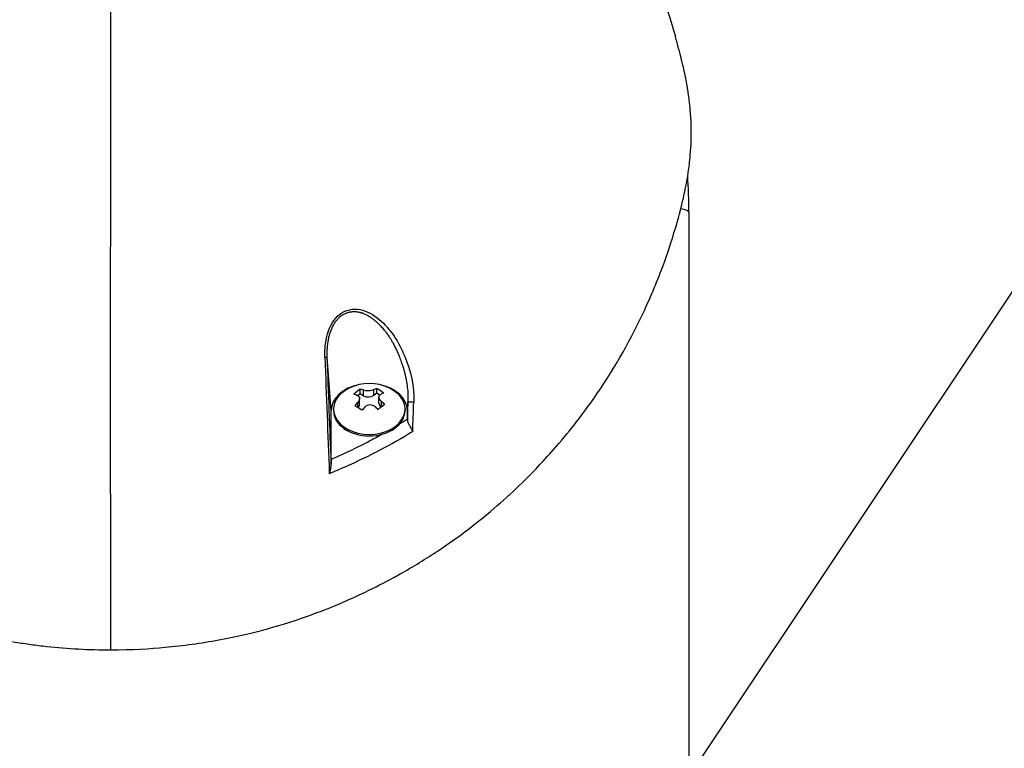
# Model space of a CAD drawing. Header units: millimetres. Extents: x 0 to 5219, y 0 to 2970.
# Tile 18 of 233: x 992 to 1122, y 418 to 514. Entities that reach past the tile are written whole.
import ezdxf

# ---------------------------------------------------------------- set-up
doc = ezdxf.new("R2010")
doc.units = ezdxf.units.MM
doc.header["$LTSCALE"] = 0.2
doc.styles.add('Rainbow-5.0 Style', font='malgunsl.ttf')
doc.dimstyles.new('Rainbow-5.0 Style', dxfattribs={"dimtxt": 4, "dimasz": 2.5, "dimexe": 1, "dimexo": 1, "dimgap": 1, "dimtad": 1, "dimdsep": 46, "dimtxsty": 'Rainbow-5.0 Style', "dimcen": 0, "dimclrd": 251, "dimclre": 251, "dimclrt": 7, "dimazin": 3, "dimtp": 0.1, "dimtm": 0.1, "dimtfac": 0.61, "dimtmove": 0, "dimatfit": 3, "dimfxl": 1, "dimlwd": -1, "dimlwe": -1, "dimarcsym": 1})

# ---------------------------------------------------------------- blocks, each defined once
blk = doc.blocks.new('A$C0ad0ff27')
for p, q in [((76, 187.5), (76, 96.5)), ((36, 172.01), (36, 172)), ((36.71, 171.01), (36.71, 171.02)), ((36.72, 170.99), (36.72, 170.99)), ((28.28, 170.5), (28.28, 170.5)), ((28.58, 170.5), (28.59, 170.5)), ((37.01, 170.5), (37.02, 170.5)), ((29, 161.48), (28.48, 168.5)), ((34.97, 163.79), (34.97, 164.38)), ((32.49, 163.45), (32.82, 163.71)), ((32.73, 162.28), (32.73, 163.07)), ((32.82, 163.71), (32.82, 164.29)), ((32.82, 163.71), (33.25, 163.43)), ((33.25, 163.43), (33.25, 164.15)), ((34.58, 163.49), (34.58, 164.2)), ((34.58, 163.49), (34.97, 163.79)), ((34.97, 163.79), (35.39, 163.52)), ((35.27, 162.45), (35.27, 163.24)), ((32.49, 161.89), (32.49, 162.55)), ((35.59, 161.96), (35.59, 162.67)), ((35.59, 161.96), (35.59, 161.95)), ((39.08, 162.59), (39, 161.48)), ((29, 155.05), (29, 161.48)), ((29.3, 161.68), (29.3, 161.48)), ((38.7, 161.68), (38.7, 161.48)), ((39, 161.48), (39, 160.33)), ((28.58, 157.52), (28.58, 157.52)), ((36, 156.6), (36, 156.59)), ((31.4, 154.33), (31.4, 154.33)), ((32, 154.6), (32, 154.6)), ((29.78, 153.62), (29.78, 153.62)), ((0, 150.53), (0, 130.05))]:
    blk.add_line(p, q)
for centre, radius, start, end in [((0, 187.5), 76, 0, 3.6457), ((34, 158.94), 6.1, 64.3547, 115.6453)]:
    blk.add_arc(centre, radius, start, end)
for centre, major_axis, ratio, start_param, end_param in [((0, 187.5), (76, 0), 0.039474, 0, 0.167479), ((37.04, 171), (0, -0.5), 0.669131, 6.201498, 6.218487), ((27.98, 168.49), (0.5, 0.019), 0.000072, 5.106295, 6.24617), ((66.12, -477.88), (41.18, -809.41), 0.010376, 3.786947, 3.817733), ((-0.1, -1029.85), (-0.1, -1366.77), 0.000016, 2.613225, 2.634686), ((34, 161.68), (4.7, 0), 0.707107, 2.167258, 7.25752), ((34, 161.48), (-5, 0), 0.707107, 4.977936, 6.283185), ((33.53, 159.23), (-3.24, -5.13), 0.471418, 3.709676, 3.810723), ((35.43, 160.07), (-3.54, 4.48), 0.527034, 5.190406, 5.410404), ((34, 161.48), (5, 0), 0.707107, 0, 1.305249), ((32.4, 159.95), (-3.05, -4.82), 0.471418, 3.961879, 4.181876), ((33.58, 158.6), (3.76, -4.76), 0.527034, 2.419967, 2.521014), ((34.42, 159.27), (-3.76, 4.76), 0.527034, 5.56156, 5.662606), ((33.88, 163.93), (-0.94, 0), 0.707107, 0.841043, 2.411839), ((34.47, 158.64), (3.24, 5.13), 0.471418, 0.568084, 0.66913), ((33.53, 159.23), (-3.24, -5.13), 0.471418, 4.333033, 4.434079), ((32.57, 157.8), (3.54, -4.48), 0.527034, 2.048814, 2.268811), ((31.79, 162.28), (0.94, 0), 0.707107, 5.613434, 6.283185), ((34.47, 158.64), (3.24, 5.13), 0.471418, 1.19144, 1.292487), ((33.58, 158.6), (3.76, -4.76), 0.527034, 1.796611, 1.897657), ((35.6, 157.92), (3.05, 4.82), 0.471418, 0.820286, 1.040284), ((36.21, 162.45), (-0.94, 0), 0.707107, 0, 0.841043), ((34.42, 159.27), (-3.76, 4.76), 0.527034, 4.938203, 5.03925), ((15.36, 140.41), (-22.92, -618.36), 0.037007, 1.60432, 1.608052), ((39.58, 162.57), (-0.5, 0.018), 0.037229, 4.154598, 6.246144), ((17.86, 140.02), (-23.3, -622), 0.033968, 1.602132, 1.608346), ((34, 161.48), (4.7, 0), 0.707107, 3.141593, 6.283185), ((34, 152.29), (6.7, 0), 0.707107, 1.223939, 1.224274)]:
    blk.add_ellipse(centre, major_axis=major_axis, ratio=ratio, start_param=start_param, end_param=end_param)
for points, knots in [([(61.06, 249.97), (63.52, 243.51), (65.86, 236.92), (70.26, 223.68), (72.39, 216.76), (74.22, 210.59)], [0, 0, 0, 0, 2.154561, 2.154561, 4.312364, 4.312364, 4.312364, 4.312364]), ([(-74.55, 211.25), (-74.66, 210.88), (-74.78, 210.5), (-74.89, 210.13), (-74.92, 210.03), (-74.94, 209.94), (-74.97, 209.85), (-75.25, 208.9), (-75.5, 207.94), (-75.72, 206.99), (-75.95, 206.03), (-76.15, 205.07), (-76.31, 204.11), (-76.64, 202.19), (-76.82, 200.27), (-76.83, 198.35), (-76.83, 198.27), (-76.83, 198.19), (-76.83, 198.11), (-76.82, 196.17), (-76.63, 194.24), (-76.3, 192.31), (-76.14, 191.35), (-75.94, 190.38), (-75.72, 189.42), (-75.49, 188.45), (-75.24, 187.49), (-74.97, 186.53), (-74.95, 186.47), (-74.93, 186.41), (-74.91, 186.35), (-74.36, 184.43), (-73.74, 182.52), (-73.03, 180.63), (-72.67, 179.68), (-72.3, 178.74), (-71.9, 177.8), (-71.51, 176.86), (-71.1, 175.92), (-70.66, 174.99), (-70.64, 174.95), (-70.62, 174.9), (-70.6, 174.85), (-69.71, 172.98), (-68.74, 171.11), (-67.69, 169.28), (-66.63, 167.44), (-65.5, 165.64), (-64.27, 163.86), (-63.65, 162.97), (-63.02, 162.09), (-62.36, 161.21), (-61.7, 160.34), (-61.01, 159.47), (-60.3, 158.61), (-59.6, 157.75), (-58.87, 156.91), (-58.12, 156.07), (-57.36, 155.23), (-56.59, 154.41), (-55.79, 153.59), (-55.77, 153.57), (-55.76, 153.56), (-55.74, 153.54), (-54.94, 152.72), (-54.11, 151.92), (-53.26, 151.12), (-52.41, 150.33), (-51.54, 149.55), (-50.64, 148.78), (-49.74, 148.02), (-48.82, 147.27), (-47.87, 146.53), (-45.98, 145.06), (-43.99, 143.66), (-41.9, 142.32), (-41.37, 141.99), (-40.84, 141.66), (-40.31, 141.33), (-39.77, 141.01), (-39.23, 140.69), (-38.68, 140.38), (-36.5, 139.13), (-34.22, 137.96), (-31.85, 136.89), (-31.84, 136.89), (-31.84, 136.88), (-31.83, 136.88), (-30.64, 136.35), (-29.43, 135.84), (-28.2, 135.36), (-26.97, 134.88), (-25.73, 134.42), (-24.45, 134), (-23.18, 133.58), (-21.89, 133.18), (-20.58, 132.82), (-19.27, 132.46), (-17.94, 132.13), (-16.6, 131.84), (-15.26, 131.55), (-13.89, 131.29), (-12.52, 131.06), (-11.83, 130.95), (-11.15, 130.85), (-10.46, 130.76), (-9.77, 130.66), (-9.08, 130.58), (-8.38, 130.5), (-7, 130.35), (-5.61, 130.24), (-4.21, 130.16), (-2.81, 130.09), (-1.41, 130.05), (0, 130.05)], [0.116009, 0.116009, 0.116009, 0.116009, 0.1176445, 0.1176445, 0.1176445, 0.1180502, 0.1180502, 0.1180502, 0.1221943, 0.1221943, 0.1221943, 0.1263384, 0.1263384, 0.1263384, 0.1346266, 0.1346266, 0.1346266, 0.1349824, 0.1349824, 0.1349824, 0.143338, 0.143338, 0.143338, 0.1475158, 0.1475158, 0.1475158, 0.1516936, 0.1516936, 0.1516936, 0.1519551, 0.1519551, 0.1519551, 0.160293, 0.160293, 0.160293, 0.164462, 0.164462, 0.164462, 0.168631, 0.168631, 0.168631, 0.1688379, 0.1688379, 0.1688379, 0.1772635, 0.1772635, 0.1772635, 0.1856891, 0.1856891, 0.1856891, 0.1899019, 0.1899019, 0.1899019, 0.1941147, 0.1941147, 0.1941147, 0.1983275, 0.1983275, 0.1983275, 0.2025403, 0.2025403, 0.2025403, 0.2026348, 0.2026348, 0.2026348, 0.206856, 0.206856, 0.206856, 0.2110771, 0.2110771, 0.2110771, 0.2152983, 0.2152983, 0.2152983, 0.2237405, 0.2237405, 0.2237405, 0.2258511, 0.2258511, 0.2258511, 0.2279617, 0.2279617, 0.2279617, 0.2364039, 0.2364039, 0.2364039, 0.2364237, 0.2364237, 0.2364237, 0.240644, 0.240644, 0.240644, 0.2448644, 0.2448644, 0.2448644, 0.2490847, 0.2490847, 0.2490847, 0.253305, 0.253305, 0.253305, 0.2575358, 0.2575358, 0.2575358, 0.2596491, 0.2596491, 0.2596491, 0.2617623, 0.2617623, 0.2617623, 0.2659889, 0.2659889, 0.2659889, 0.2702154, 0.2702154, 0.2702154, 0.2702154]), ([(0, 130.05), (2.85, 130.05), (5.25, 130.2), (7.18, 130.38), (9.55, 130.6), (11.91, 130.93), (14.23, 131.36), (16.73, 131.82), (18.8, 132.33), (20.46, 132.78), (20.66, 132.84), (20.86, 132.89), (21.05, 132.94), (21.5, 133.07), (23.3, 133.54), (26.27, 134.62), (26.68, 134.77), (27.12, 134.93), (27.58, 135.1), (29.05, 135.66), (30.04, 136.09), (30.58, 136.32), (31.56, 136.74), (32.53, 137.18), (33.48, 137.64), (34.75, 138.25), (35.99, 138.88), (37.21, 139.55), (37.5, 139.71), (37.78, 139.86), (38.07, 140.03), (39.79, 140.99), (41.44, 142.01), (43.04, 143.07), (47.21, 145.85), (50.06, 148.29), (52.02, 150.06), (52.14, 150.17), (52.26, 150.28), (52.37, 150.38), (54.22, 152.08), (55.21, 153.11), (55.49, 153.4), (56.56, 154.5), (58.12, 156.16), (59.98, 158.43), (60.86, 159.5), (61.58, 160.44), (62.18, 161.25), (62.96, 162.3), (63.53, 163.12), (63.91, 163.68), (66.36, 167.25), (68.44, 170.94), (70.19, 174.71), (70.86, 176.17), (71.69, 178.07), (72.56, 180.41), (73.28, 182.35), (73.74, 183.82), (74.04, 184.81), (74.27, 185.55), (74.4, 186.01), (74.45, 186.2), (74.93, 187.88), (75.15, 188.86), (75.21, 189.13), (75.3, 189.49), (75.38, 189.85), (75.45, 190.21), (75.48, 190.34), (75.51, 190.47), (75.53, 190.6), (75.69, 191.37), (75.77, 191.86), (75.81, 192.07), (75.85, 192.29), (75.89, 192.53), (75.92, 192.79), (76.02, 193.42), (76.11, 194.17), (76.19, 195.04), (76.31, 196.39), (76.32, 197.38), (76.32, 198.01), (76.32, 198.66), (76.3, 199.64), (76.19, 200.97), (76.11, 201.89), (76.01, 202.63), (75.92, 203.2), (75.88, 203.48), (75.84, 203.73), (75.81, 203.92), (75.7, 204.54), (75.58, 205.16), (75.45, 205.78), (75.38, 206.15), (75.3, 206.51), (75.21, 206.87), (75.04, 207.62), (74.91, 208.11), (74.85, 208.33), (74.72, 208.81), (74.59, 209.3), (74.45, 209.79), (74.38, 210.06), (74.3, 210.32), (74.22, 210.59)], [-1, -1, -1, -1, -0.9732143, -0.9732143, -0.9732143, -0.9464286, -0.9464286, -0.9464286, -0.9225692, -0.9225692, -0.9225692, -0.9196429, -0.9196429, -0.9196429, -0.8961237, -0.8961237, -0.8961237, -0.8928571, -0.8928571, -0.8928571, -0.88, -0.88, -0.88, -0.8671429, -0.8671429, -0.8671429, -0.85, -0.85, -0.85, -0.8459299, -0.8459299, -0.8459299, -0.8214286, -0.8214286, -0.8214286, -0.7867787, -0.7867787, -0.7867787, -0.7846306, -0.7846306, -0.7846306, -0.75, -0.75, -0.75, -0.71875, -0.71875, -0.71875, -0.7052239, -0.7052239, -0.7052239, -0.6875, -0.6875, -0.6875, -0.625, -0.625, -0.625, -0.59375, -0.59375, -0.59375, -0.5758637, -0.5758637, -0.5758637, -0.5625, -0.5625, -0.5625, -0.546875, -0.546875, -0.546875, -0.5411757, -0.5411757, -0.5411757, -0.5390625, -0.5390625, -0.5390625, -0.53125, -0.53125, -0.53125, -0.5266987, -0.5266987, -0.5266987, -0.515625, -0.515625, -0.515625, -0.5, -0.5, -0.5, -0.484375, -0.484375, -0.484375, -0.4739987, -0.4739987, -0.4739987, -0.46875, -0.46875, -0.46875, -0.4588678, -0.4588678, -0.4588678, -0.453125, -0.453125, -0.453125, -0.4453125, -0.4453125, -0.4453125, -0.4375, -0.4375, -0.4375, -0.433244, -0.433244, -0.433244, -0.433244]), ([(28.17, 168.49), (28.13, 169.53), (28.23, 170.57), (28.52, 171.57), (28.82, 172.56), (29.33, 173.5), (30.1, 174.11), (30.87, 174.73), (31.88, 174.93), (32.8, 174.75), (33.72, 174.57), (34.57, 174.07), (35.31, 173.45), (36.79, 172.2), (37.89, 170.46), (38.66, 168.59), (39.44, 166.72), (39.92, 164.65), (39.85, 162.58)], [-1, -1, -1, -1, -0.875, -0.875, -0.875, -0.75, -0.75, -0.75, -0.625, -0.625, -0.625, -0.5, -0.5, -0.5, -0.25, -0.25, -0.25, 0, 0, 0, 0]), ([(28.48, 168.5), (28.47, 168.77), (28.47, 169.26), (28.51, 169.96), (28.58, 170.49), (28.65, 170.87), (28.7, 171.11), (28.76, 171.34), (28.83, 171.6), (28.92, 171.86), (29.02, 172.13), (29.16, 172.45), (29.31, 172.74), (29.48, 173.02), (29.62, 173.21), (29.77, 173.4), (29.9, 173.55), (30.01, 173.66), (30.1, 173.74), (30.18, 173.82), (30.28, 173.89), (30.37, 173.96), (30.49, 174.05), (30.66, 174.15), (30.86, 174.25), (31.07, 174.33), (31.28, 174.39), (31.5, 174.44), (31.68, 174.47), (31.81, 174.48), (31.94, 174.49), (32.13, 174.49), (32.32, 174.47), (32.49, 174.45), (32.59, 174.43), (32.66, 174.42), (32.73, 174.4), (32.82, 174.38), (32.93, 174.35), (33.03, 174.32), (33.13, 174.28), (33.27, 174.23), (33.43, 174.16), (33.7, 174.03), (34.02, 173.85), (34.33, 173.64), (34.57, 173.46), (34.75, 173.31), (34.89, 173.19), (35.01, 173.09), (35.09, 173.01), (35.17, 172.93), (35.24, 172.86), (35.32, 172.78), (35.42, 172.68), (35.55, 172.54), (35.73, 172.34), (35.95, 172.08), (36.2, 171.76), (36.52, 171.32), (36.82, 170.85), (37.11, 170.35), (37.36, 169.88), (37.57, 169.45), (37.74, 169.06), (37.88, 168.75), (38.01, 168.41), (38.12, 168.12), (38.24, 167.78), (38.37, 167.41), (38.51, 166.93), (38.64, 166.46), (38.75, 165.99), (38.89, 165.35), (39.01, 164.55), (39.09, 163.57), (39.09, 162.92), (39.08, 162.59)], [0, 0, 0, 0, 0.078902, 0.149029, 0.210471, 0.237991, 0.263396, 0.286702, 0.307916, 0.343993, 0.371542, 0.396346, 0.44682, 0.471865, 0.496786, 0.521607, 0.546367, 0.558742, 0.571124, 0.583523, 0.595936, 0.608312, 0.620651, 0.64525, 0.669793, 0.694325, 0.718875, 0.743461, 0.768092, 0.779315, 0.788884, 0.812015, 0.840494, 0.855174, 0.867977, 0.874297, 0.88056, 0.892913, 0.905038, 0.91694, 0.928945, 0.941177, 0.965691, 0.990288, 1.039745, 1.089387, 1.1142, 1.139036, 1.163869, 1.176276, 1.188676, 1.201071, 1.213052, 1.221264, 1.236272, 1.258078, 1.28669, 1.322124, 1.367266, 1.417281, 1.49445, 1.543272, 1.598922, 1.661366, 1.695114, 1.730521, 1.767563, 1.806271, 1.826283, 1.878768, 1.928368, 1.977948, 2.027472, 2.076913, 2.17546, 2.273572, 2.371399, 2.371399, 2.371399, 2.371399]), ([(32.41, 163.49), (32.5, 163.46), (32.58, 163.4), (32.69, 163.27), (32.72, 163.19), (32.73, 163.02), (32.72, 162.92), (32.63, 162.73), (32.57, 162.63), (32.49, 162.55)], [-0.2938438, -0.2938438, -0.2938438, -0.2938438, -0.2579182, -0.2579182, -0.2219927, -0.2219927, -0.1860671, -0.1860671, -0.1501416, -0.1501416, -0.1501416, -0.1501416]), ([(34.58, 164.2), (34.5, 164.16), (34.4, 164.13), (34.17, 164.07), (34.05, 164.06), (33.81, 164.05), (33.68, 164.05), (33.44, 164.09), (33.34, 164.12), (33.25, 164.15)], [-0.1437022, -0.1437022, -0.1437022, -0.1437022, -0.1077767, -0.1077767, -0.0718511, -0.0718511, -0.0359256, -0.0359256, 0, 0, 0, 0]), ([(35.59, 162.67), (35.5, 162.75), (35.42, 162.84), (35.31, 163.02), (35.28, 163.12), (35.27, 163.29), (35.28, 163.37), (35.37, 163.51), (35.43, 163.57), (35.51, 163.61)], [-0.5881822, -0.5881822, -0.5881822, -0.5881822, -0.5522567, -0.5522567, -0.5163311, -0.5163311, -0.4804056, -0.4804056, -0.44448, -0.44448, -0.44448, -0.44448]), ([(33.42, 161.96), (33.5, 162.04), (33.6, 162.12), (33.83, 162.22), (33.95, 162.25), (34.19, 162.26), (34.32, 162.24), (34.56, 162.15), (34.66, 162.09), (34.75, 162.01)], [-0.4380406, -0.4380406, -0.4380406, -0.4380406, -0.4021151, -0.4021151, -0.3661895, -0.3661895, -0.330264, -0.330264, -0.2943384, -0.2943384, -0.2943384, -0.2943384]), ([(39, 160.29), (39, 160.29), (39, 160.3), (39, 160.32), (39, 160.33), (39, 160.33)], [-0.006677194, -0.006677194, -0.006677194, -0.006677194, -0.003339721, -0.003339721, -0.000000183, -0.000000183, -0.000000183, -0.000000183]), ([(39, 160.29), (39, 160.19), (39.02, 160.07), (39.08, 159.93), (39.12, 159.83), (39.19, 159.7), (39.27, 159.54), (39.3, 159.5), (39.33, 159.43), (39.39, 159.34), (39.44, 159.25), (39.47, 159.18), (39.5, 159.13), (39.59, 158.97), (39.66, 158.83), (39.71, 158.72)], [0.0000001, 0.0000001, 0.0000001, 0.0000001, 0.25, 0.25, 0.25, 0.5, 0.5, 0.5, 0.625, 0.625, 0.625, 0.75, 0.75, 0.75, 1, 1, 1, 1]), ([(39.71, 158.72), (36.93, 157.02), (33.96, 155.45), (30.78, 154.05), (30.11, 153.76), (29.43, 153.47), (28.75, 153.19)], [0, 0, 0, 0, 0.8258779, 0.8258779, 0.8258779, 1, 1, 1, 1]), ([(35.75, 158.4), (35.23, 158.1), (34.7, 157.82), (34.17, 157.53), (33.8, 157.34), (32.97, 156.9), (31.63, 156.25), (29.92, 155.43), (29.02, 155.06), (29, 155.05)], [0.3407239, 0.3407239, 0.3407239, 0.3407239, 0.5, 0.5, 0.5, 0.75, 0.75, 0.75, 1, 1, 1, 1]), ([(28.75, 153.19), (28.76, 153.22), (28.79, 153.33), (28.85, 153.51), (28.88, 153.64), (28.91, 153.75), (28.93, 153.83), (28.99, 154.09), (29.01, 154.3), (29.01, 154.46)], [-0.9999988, -0.9999988, -0.9999988, -0.9999988, -0.75, -0.75, -0.75, -0.5, -0.5, -0.5, -0.0000013, -0.0000013, -0.0000013, -0.0000013]), ([(29, 155.05), (29, 154.94), (29, 154.83), (29, 154.63), (29, 154.54), (29.01, 154.46)], [-0.07474491, -0.07474491, -0.07474491, -0.07474491, -0.03005071, -0.03005071, -0.00000846, -0.00000846, -0.00000846, -0.00000846])]:
    blk.add_open_spline(points, degree=3, knots=knots)
for points in [[(0, 165.04), (0.02, 191.22), (0.04, 214.62), (0.06, 235.01)], [(29.01, 154.46), (28.83, 159.14), (28.65, 163.82), (28.48, 168.5)], [(39, 160.33), (38.66, 160.12), (38.31, 159.9), (37.96, 159.69)]]:
    blk.add_open_spline(points, degree=3)

msp = doc.modelspace()

# ---------------------------------------------------------------- block references
msp.add_blockref('A$C0ad0ff27', (1004.425, 301.014))

# ---------------------------------------------------------------- leaders
at = {"annotation_type": 0, "has_hookline": 1, "hookline_direction": 0, "text_width": 246.924}
msp.add_leader([(1006.898, 304.263), (1124.206, 480.009), (1136.706, 480.009)], dimstyle='Rainbow-5.0 Style', override={"dimscale": 5}, dxfattribs=at)

doc.saveas('drawing.dxf')
